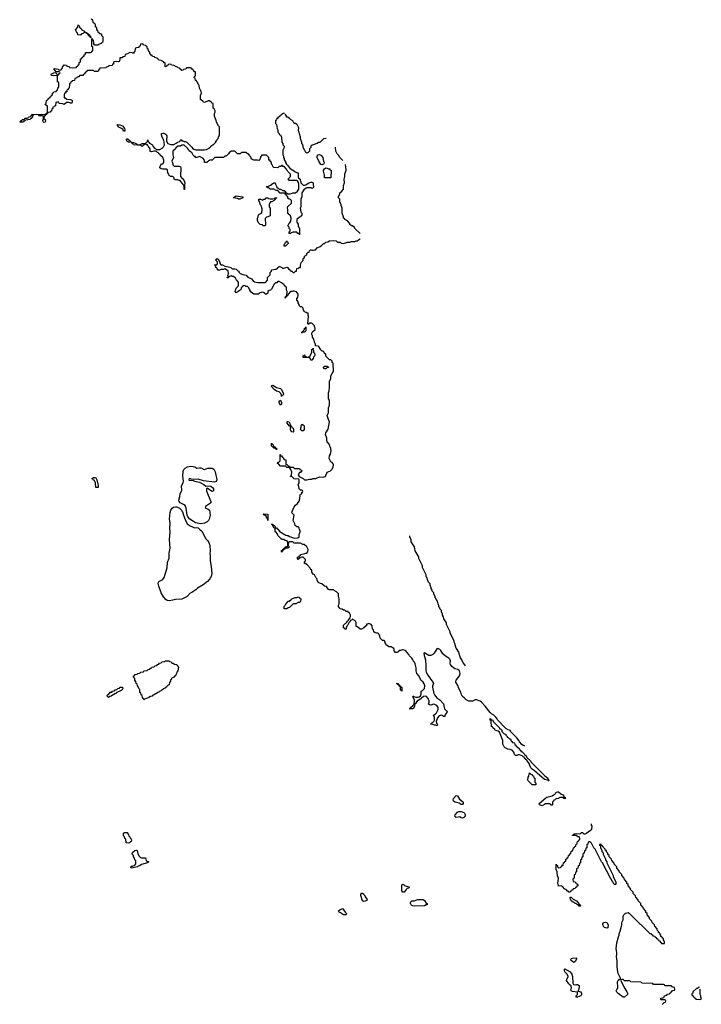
# Model space of a CAD drawing. Header units: inches. Extents: x 2808529 to 2951249, y 860290 to 1033701.
# Tile 3 of 153: x 2932968 to 2943746, y 880135 to 895710. Entities that reach past the tile are written whole.
import ezdxf

# ---------------------------------------------------------------- set-up
doc = ezdxf.new("R2010")
doc.units = ezdxf.units.IN
doc.header["$MEASUREMENT"] = 0
for name, color, linetype in [('C9838', 7, 'Continuous'), ('C9839', 7, 'Continuous'), ('C9848', 7, 'Continuous')]:
    doc.layers.add(name, color=color, linetype=linetype)

msp = doc.modelspace()

# ---------------------------------------------------------------- linework, layer by layer
at = {"layer": 'C9838', "color": 6}
for points in [[(2940000, 884977), (2939967, 885007), (2939953, 885030), (2939944, 885070), (2939911, 885130), (2939898, 885178), (2939863, 885230), (2939862, 885250), (2939870, 885263), (2939925, 885330), (2939933, 885370), (2939923, 885410), (2939897, 885430), (2939850, 885440), (2939800, 885480), (2939782, 885510), (2939777, 885530), (2939779, 885570), (2939772, 885592), (2939752, 885612), (2939703, 885643), (2939660, 885680), (2939629, 885730), (2939610, 885749), (2939590, 885760), (2939570, 885761), (2939563, 885757), (2939524, 885690), (2939500, 885670), (2939470, 885654), (2939450, 885651), (2939435, 885655), (2939383, 885683), (2939370, 885696), (2939358, 885690), (2939364, 885650), (2939384, 885584), (2939390, 885490), (2939390, 885410), (2939394, 885390), (2939422, 885342), (2939484, 885250), (2939505, 885225), (2939510, 885210), (2939497, 885170), (2939498, 885150), (2939518, 885050), (2939526, 885030), (2939564, 884984), (2939610, 884950), (2939669, 884890), (2939678, 884830), (2939685, 884810), (2939710, 884780), (2939727, 884770), (2939724, 884750), (2939691, 884710), (2939690, 884686), (2939671, 884689), (2939650, 884704), (2939630, 884709), (2939603, 884697), (2939575, 884665), (2939556, 884610), (2939561, 884581), (2939570, 884572), (2939576, 884550), (2939570, 884538), (2939549, 884549), (2939526, 884550), (2939490, 884568), (2939466, 884570), (2939486, 884574), (2939488, 884590), (2939504, 884596), (2939510, 884611), (2939523, 884617), (2939529, 884631), (2939529, 884670), (2939509, 884710), (2939538, 884722), (2939557, 884743), (2939584, 884796), (2939587, 884830), (2939562, 884862), (2939530, 884877), (2939510, 884881), (2939470, 884869), (2939446, 884870), (2939429, 884889), (2939440, 884900), (2939444, 884910), (2939443, 884930), (2939429, 884970), (2939403, 885003), (2939390, 885009), (2939355, 885005), (2939291, 884950), (2939274, 884946), (2939251, 884929), (2939234, 884906), (2939230, 884889), (2939213, 884887), (2939210, 884846), (2939191, 884810), (2939129, 884809), (2939147, 884813), (2939149, 884830), (2939182, 884858), (2939190, 884872), (2939206, 884874), (2939209, 884949), (2939190, 884986), (2939186, 885010), (2939194, 885010), (2939202, 885002), (2939230, 884991), (2939269, 884991), (2939284, 884996), (2939305, 885015), (2939318, 885042), (2939318, 885090), (2939339, 885101), (2939360, 885120), (2939367, 885133), (2939372, 885170), (2939364, 885204), (2939348, 885228), (2939310, 885262), (2939283, 885323), (2939250, 885370), (2939237, 885410), (2939236, 885456), (2939222, 885522), (2939209, 885549), (2939189, 885570), (2939185, 885585), (2939169, 885609), (2939130, 885649), (2939122, 885670), (2939069, 885729), (2939030, 885742), (2939020, 885740), (2938989, 885729), (2938971, 885729), (2938950, 885709), (2938930, 885702), (2938910, 885702), (2938890, 885728), (2938889, 885749), (2938882, 885762), (2938860, 885780), (2938848, 885788), (2938806, 885790), (2938788, 885808), (2938770, 885809), (2938759, 885839), (2938749, 885851), (2938749, 885869), (2938729, 885889), (2938706, 885890), (2938670, 885928), (2938665, 885965), (2938640, 886000), (2938630, 886008), (2938610, 886004), (2938590, 886009), (2938570, 886029), (2938560, 886060), (2938549, 886070), (2938542, 886122), (2938525, 886145), (2938490, 886158), (2938467, 886147), (2938453, 886147), (2938450, 886128), (2938412, 886090), (2938374, 886070), (2938350, 886069), (2938308, 886108), (2938289, 886110), (2938288, 886170), (2938276, 886196), (2938268, 886208), (2938246, 886210), (2938242, 886222), (2938230, 886226), (2938214, 886210), (2938194, 886206), (2938192, 886190), (2938171, 886169), (2938150, 886128), (2938141, 886119), (2938131, 886090), (2938130, 886070), (2938108, 886070), (2938106, 886086), (2938089, 886090), (2938088, 886130), (2938142, 886178), (2938150, 886194), (2938168, 886212), (2938170, 886232), (2938186, 886234), (2938186, 886246), (2938198, 886270), (2938198, 886290), (2938182, 886322), (2938150, 886348), (2938128, 886350), (2938109, 886369), (2938086, 886370), (2938068, 886388), (2938028, 886390), (2938027, 886407), (2938009, 886429), (2938009, 886450), (2938022, 886470), (2938022, 886550), (2938009, 886590), (2938008, 886630), (2937980, 886660), (2937943, 886683), (2937929, 886689), (2937866, 886690), (2937850, 886698), (2937838, 886710), (2937826, 886734), (2937826, 886746), (2937788, 886750), (2937748, 886788), (2937726, 886790), (2937690, 886809), (2937670, 886846), (2937668, 886868), (2937650, 886886), (2937629, 886929), (2937610, 886938), (2937589, 886970), (2937586, 887006), (2937570, 887008), (2937568, 887028), (2937520, 887080), (2937488, 887108), (2937469, 887110), (2937470, 887134), (2937486, 887150), (2937486, 887170), (2937460, 887200), (2937450, 887208), (2937430, 887208), (2937402, 887198), (2937370, 887169), (2937358, 887190), (2937370, 887212), (2937386, 887214), (2937388, 887230), (2937408, 887232), (2937410, 887251), (2937476, 887264), (2937492, 887272), (2937508, 887272), (2937526, 887290), (2937528, 887330), (2937509, 887369), (2937468, 887408), (2937446, 887410), (2937410, 887429), (2937310, 887429), (2937289, 887449), (2937232, 887448), (2937218, 887442), (2937212, 887410), (2937218, 887378), (2937230, 887374), (2937230, 887366), (2937218, 887362), (2937214, 887350), (2937172, 887348), (2937158, 887342), (2937154, 887330), (2937133, 887327), (2937130, 887306), (2937118, 887302), (2937110, 887288), (2937110, 887314), (2937122, 887318), (2937130, 887334), (2937142, 887338), (2937146, 887350), (2937166, 887354), (2937168, 887370), (2937188, 887372), (2937202, 887378), (2937208, 887392), (2937208, 887448), (2937188, 887468), (2937166, 887470), (2937147, 887487), (2937110, 887488), (2937102, 887502), (2937090, 887509), (2937050, 887549), (2937040, 887580), (2937022, 887602), (2937009, 887610), (2937007, 887667), (2936990, 887669), (2936967, 887713), (2936967, 887727), (2936949, 887730), (2936971, 887730), (2936973, 887713), (2936990, 887711), (2937010, 887692), (2937013, 887673), (2937030, 887671), (2937037, 887657), (2937051, 887650), (2937078, 887618), (2937111, 887591), (2937177, 887557), (2937191, 887551), (2937212, 887550), (2937234, 887534), (2937310, 887511), (2937367, 887513), (2937388, 887532), (2937389, 887569), (2937402, 887610), (2937402, 887630), (2937390, 887648), (2937389, 887669), (2937380, 887680), (2937369, 887689), (2937348, 887690), (2937324, 887710), (2937317, 887737), (2937290, 887790), (2937308, 887870), (2937273, 887910), (2937276, 887930), (2937310, 888002), (2937329, 888030), (2937362, 888058), (2937386, 888094), (2937398, 888130), (2937402, 888190), (2937410, 888202), (2937428, 888212), (2937430, 888234), (2937442, 888238), (2937446, 888250), (2937442, 888262), (2937428, 888268), (2937410, 888269), (2937389, 888290), (2937384, 888324), (2937369, 888350), (2937389, 888391), (2937389, 888429), (2937380, 888440), (2937370, 888448), (2937330, 888442), (2937310, 888449), (2937270, 888486), (2937250, 888486), (2937248, 888490), (2937262, 888498), (2937267, 888513), (2937269, 888550), (2937256, 888596), (2937242, 888622), (2937228, 888628), (2937190, 888629), (2937169, 888649), (2937090, 888649), (2937062, 888682), (2937046, 888690), (2937048, 888710), (2937068, 888712), (2937088, 888732), (2937087, 888833), (2937093, 888827), (2937093, 888813), (2937110, 888811), (2937116, 888796), (2937131, 888790), (2937135, 888775), (2937152, 888752), (2937174, 888750), (2937174, 888674), (2937190, 888672), (2937211, 888651), (2937234, 888650), (2937238, 888638), (2937252, 888632), (2937292, 888630), (2937311, 888611), (2937390, 888612), (2937397, 888597), (2937424, 888584), (2937431, 888570), (2937418, 888562), (2937410, 888549), (2937395, 888545), (2937372, 888510), (2937385, 888485), (2937452, 888450), (2937471, 888431), (2937510, 888431), (2937550, 888442), (2937590, 888442), (2937610, 888451), (2937650, 888451), (2937710, 888478), (2937770, 888472), (2937809, 888491), (2937809, 888509), (2937819, 888521), (2937829, 888550), (2937885, 888575), (2937906, 888594), (2937927, 888630), (2937930, 888670), (2937926, 888686), (2937907, 888707), (2937890, 888715), (2937876, 888736), (2937863, 888770), (2937869, 888810), (2937883, 888837), (2937895, 888890), (2937889, 888929), (2937870, 888966), (2937868, 888988), (2937829, 889030), (2937822, 889050), (2937824, 889090), (2937805, 889150), (2937810, 889174), (2937846, 889234), (2937868, 889348), (2937850, 889386), (2937829, 889450), (2937849, 889491), (2937849, 889571), (2937867, 889613), (2937866, 889690), (2937849, 889711), (2937849, 889809), (2937860, 889840), (2937868, 889890), (2937869, 889990), (2937874, 890000)], [(2939133, 887547), (2939132, 887530), (2939152, 887492), (2939155, 887450), (2939205, 887370), (2939218, 887310), (2939265, 887230), (2939272, 887212), (2939272, 887190), (2939325, 887085), (2939332, 887072), (2939332, 887050), (2939392, 886932), (2939392, 886910), (2939411, 886870), (2939411, 886850), (2939431, 886811), (2939451, 886791), (2939452, 886770), (2939471, 886730), (2939471, 886710), (2939487, 886687), (2939491, 886671), (2939511, 886651), (2939512, 886630), (2939531, 886590), (2939531, 886570), (2939547, 886547), (2939551, 886531), (2939571, 886511), (2939578, 886470), (2939591, 886450), (2939591, 886430), (2939607, 886407), (2939611, 886391), (2939631, 886371), (2939633, 886347), (2939651, 886310), (2939651, 886290), (2939666, 886266), (2939671, 886231), (2939711, 886170), (2939711, 886150), (2939771, 886030), (2939771, 886010), (2939831, 885890), (2939831, 885870), (2939846, 885846), (2939859, 885790), (2939870, 885762), (2939906, 885706), (2939935, 885615), (2939965, 885570), (2939978, 885530), (2940000, 885503)], [(2940000, 883100), (2939990, 883090), (2939970, 883081), (2939950, 883086), (2939930, 883099), (2939870, 883090), (2939850, 883110), (2939854, 883130), (2939890, 883174), (2939910, 883186), (2939950, 883187), (2939990, 883169), (2940000, 883158)]]:
    msp.add_lwpolyline(points, dxfattribs=at)
for points in [[(2937110, 889749), (2937106, 889750), (2937108, 889772), (2937099, 889799), (2937070, 889826), (2937030, 889836), (2936990, 889861), (2936950, 889910), (2936957, 889923), (2936970, 889930), (2937030, 889891), (2937090, 889875), (2937104, 889864), (2937126, 889830), (2937138, 889790), (2937132, 889770), (2937114, 889766)], [(2937090, 889615), (2937070, 889648), (2937070, 889674), (2937090, 889694), (2937110, 889654), (2937110, 889628)], [(2937290, 889184), (2937270, 889189), (2937255, 889210), (2937249, 889231), (2937248, 889268), (2937242, 889282), (2937230, 889286), (2937195, 889330), (2937198, 889350), (2937206, 889354), (2937230, 889350), (2937244, 889304), (2937254, 889286), (2937254, 889274), (2937270, 889272), (2937278, 889258), (2937291, 889251), (2937296, 889230), (2937296, 889190)], [(2937450, 889208), (2937430, 889209), (2937409, 889230), (2937418, 889262), (2937418, 889290), (2937430, 889311), (2937457, 889297), (2937464, 889284), (2937465, 889230)], [(2937030, 888906), (2937022, 888922), (2937009, 888929), (2936989, 888930), (2936987, 888947), (2936970, 888949), (2936950, 888968), (2936948, 889010), (2936953, 889007), (2936953, 888993), (2936970, 888991), (2936982, 888970), (2936982, 888962), (2936992, 888952), (2937010, 888951), (2937013, 888933), (2937030, 888931)], [(2935770, 888615), (2935810, 888623), (2935830, 888622), (2935860, 888610), (2935870, 888602), (2935890, 888596), (2935944, 888616), (2936010, 888616), (2936039, 888599), (2936057, 888557), (2936083, 888430), (2936074, 888406), (2936050, 888393), (2935877, 888417), (2935790, 888444), (2935710, 888435), (2935681, 888441), (2935670, 888449), (2935650, 888451), (2935644, 888430), (2935650, 888425), (2935710, 888421), (2935734, 888410), (2935813, 888393), (2935879, 888359), (2935911, 888331), (2935964, 888336), (2935990, 888332), (2936019, 888310), (2936031, 888290), (2936030, 888259), (2936010, 888249), (2935983, 888263), (2935950, 888289), (2935930, 888298), (2935922, 888290), (2935924, 888250), (2935988, 888090), (2935988, 888070), (2935970, 888050), (2935904, 888010), (2935899, 887990), (2935950, 887968), (2935968, 887950), (2935975, 887915), (2935978, 887870), (2935963, 887810), (2935953, 887790), (2935934, 887766), (2935890, 887744), (2935830, 887733), (2935750, 887753), (2935714, 887770), (2935659, 887810), (2935626, 887846), (2935617, 887870), (2935602, 887982), (2935592, 888012), (2935583, 888023), (2935560, 888040), (2935504, 888070), (2935488, 888090), (2935486, 888110), (2935502, 888170), (2935506, 888210), (2935530, 888270), (2935526, 888330), (2935553, 888390), (2935556, 888410), (2935549, 888491), (2935554, 888570), (2935566, 888594), (2935584, 888616), (2935624, 888636), (2935670, 888645), (2935710, 888644), (2935736, 888636)], [(2934210, 888310), (2934170, 888310), (2934166, 888386), (2934160, 888400), (2934150, 888409), (2934145, 888425), (2934129, 888430), (2934123, 888443), (2934110, 888450), (2934122, 888458), (2934129, 888470), (2934154, 888470), (2934170, 888462), (2934180, 888440), (2934190, 888431), (2934204, 888364), (2934210, 888354)], [(2935730, 887674), (2935770, 887676), (2935790, 887671), (2935813, 887653), (2935853, 887613), (2935904, 887504), (2935945, 887465), (2935960, 887440), (2935975, 887390), (2935980, 887310), (2935973, 887267), (2935979, 887230), (2935980, 887150), (2935998, 887058), (2936008, 886950), (2935996, 886904), (2935974, 886866), (2935936, 886824), (2935870, 886770), (2935782, 886718), (2935751, 886689), (2935690, 886650), (2935662, 886638), (2935614, 886586), (2935576, 886564), (2935530, 886546), (2935430, 886538), (2935390, 886528), (2935330, 886515), (2935301, 886521), (2935277, 886537), (2935243, 886583), (2935206, 886646), (2935167, 886747), (2935158, 886790), (2935162, 886810), (2935170, 886821), (2935230, 886856), (2935254, 886886), (2935300, 887040), (2935307, 887130), (2935331, 887190), (2935333, 887270), (2935346, 887350), (2935336, 887490), (2935348, 887610), (2935343, 887663), (2935345, 887750), (2935338, 887810), (2935346, 887914), (2935357, 887950), (2935379, 887981), (2935402, 887998), (2935430, 888006), (2935450, 888005), (2935489, 887990), (2935530, 887946), (2935548, 887910), (2935557, 887870), (2935582, 887802), (2935617, 887737), (2935662, 887702), (2935702, 887690)], [(2936890, 887788), (2936886, 887826), (2936870, 887828), (2936869, 887849), (2936849, 887869), (2936829, 887870), (2936822, 887890), (2936830, 887896), (2936891, 887890)], [(2937190, 886389), (2937150, 886389), (2937150, 886430), (2937162, 886438), (2937178, 886470), (2937186, 886474), (2937190, 886491), (2937202, 886498), (2937209, 886510), (2937229, 886511), (2937262, 886538), (2937270, 886551), (2937288, 886552), (2937326, 886570), (2937349, 886571), (2937370, 886582), (2937390, 886571), (2937398, 886558), (2937412, 886550), (2937410, 886506), (2937394, 886490), (2937371, 886489), (2937334, 886470), (2937292, 886468), (2937232, 886410), (2937211, 886409)], [(2934930, 884950), (2934927, 884967), (2934910, 884988), (2934902, 885022), (2934890, 885029), (2934884, 885064), (2934870, 885069), (2934867, 885107), (2934862, 885122), (2934850, 885129), (2934843, 885163), (2934830, 885169), (2934824, 885204), (2934810, 885209), (2934805, 885245), (2934790, 885249), (2934786, 885286), (2934770, 885308), (2934770, 885330), (2934786, 885334), (2934790, 885350), (2934825, 885355), (2934838, 885370), (2934867, 885373), (2934879, 885381), (2934884, 885390), (2934925, 885395), (2934929, 885410), (2934985, 885415), (2934998, 885430), (2935024, 885436), (2935029, 885450), (2935047, 885453), (2935059, 885461), (2935064, 885470), (2935087, 885473), (2935100, 885480), (2935109, 885490), (2935127, 885493), (2935149, 885510), (2935166, 885514), (2935178, 885530), (2935206, 885534), (2935222, 885550), (2935262, 885558), (2935269, 885570), (2935330, 885570), (2935338, 885558), (2935362, 885550), (2935373, 885533), (2935394, 885530), (2935416, 885516), (2935451, 885510), (2935456, 885496), (2935470, 885491), (2935473, 885473), (2935478, 885470), (2935470, 885408), (2935451, 885389), (2935450, 885366), (2935435, 885345), (2935431, 885330), (2935415, 885325), (2935410, 885310), (2935381, 885299), (2935370, 885290), (2935362, 885270), (2935354, 885266), (2935350, 885246), (2935337, 885223), (2935330, 885189), (2935315, 885185), (2935311, 885170), (2935296, 885164), (2935290, 885149), (2935275, 885145), (2935270, 885138), (2935237, 885123), (2935231, 885110), (2935213, 885107), (2935192, 885090), (2935175, 885085), (2935170, 885070), (2935153, 885067), (2935132, 885050), (2935113, 885047), (2935092, 885030), (2935074, 885026), (2935062, 885010), (2935034, 885006), (2935012, 884990), (2934981, 884979), (2934972, 884970), (2934940, 884960)], [(2939010, 885089), (2939002, 885102), (2938990, 885106), (2938987, 885147), (2938982, 885162), (2938970, 885166), (2938966, 885186), (2938946, 885190), (2938942, 885202), (2938926, 885210), (2938950, 885211), (2938953, 885193), (2938970, 885191), (2938973, 885173), (2938991, 885170), (2938992, 885152), (2939010, 885150)], [(2934370, 884990), (2934350, 885008), (2934350, 885014), (2934358, 885030), (2934378, 885042), (2934398, 885070), (2934426, 885074), (2934438, 885090), (2934465, 885095), (2934478, 885110), (2934506, 885114), (2934522, 885130), (2934544, 885136), (2934549, 885150), (2934573, 885153), (2934591, 885150), (2934598, 885130), (2934590, 885109), (2934574, 885106), (2934570, 885098), (2934496, 885064), (2934491, 885050), (2934473, 885047), (2934452, 885030), (2934435, 885025), (2934414, 885010), (2934394, 885006)], [(2939970, 883294), (2939950, 883295), (2939916, 883316), (2939852, 883332), (2939830, 883350), (2939823, 883370), (2939830, 883390), (2939870, 883436), (2939890, 883431), (2939920, 883380), (2939970, 883345), (2939983, 883330), (2939983, 883310)], [(2934690, 882684), (2934650, 882690), (2934645, 882745), (2934630, 882758), (2934625, 882785), (2934610, 882798), (2934607, 882830), (2934610, 882842), (2934626, 882850), (2934671, 882850), (2934674, 882834), (2934682, 882830), (2934690, 882814), (2934694, 882794), (2934702, 882790), (2934718, 882758), (2934730, 882751), (2934738, 882730), (2934730, 882709), (2934717, 882703), (2934710, 882689)], [(2934730, 882290), (2934723, 882303), (2934730, 882321), (2934750, 882321), (2934786, 882334), (2934803, 882357), (2934802, 882402), (2934790, 882418), (2934785, 882445), (2934770, 882469), (2934766, 882486), (2934748, 882512), (2934750, 882535), (2934790, 882570), (2934810, 882575), (2934825, 882570), (2934835, 882515), (2934856, 882476), (2934870, 882470), (2934877, 882457), (2934892, 882452), (2934959, 882450), (2934970, 882410), (2934979, 882399), (2935011, 882390), (2934991, 882370), (2934892, 882348), (2934871, 882330), (2934839, 882321), (2934831, 882310)], [(2939050, 881910), (2939029, 881910), (2939010, 881930), (2939010, 882014), (2939018, 882030), (2939030, 882036), (2939054, 882014), (2939131, 881990), (2939114, 881970), (2939094, 881966), (2939083, 881957), (2939073, 881947), (2939070, 881930), (2939057, 881923)], [(2938410, 881759), (2938390, 881770), (2938363, 881857), (2938361, 881870), (2938370, 881893), (2938390, 881893), (2938410, 881876), (2938418, 881858), (2938430, 881850), (2938433, 881833), (2938453, 881810), (2938461, 881790), (2938450, 881775), (2938430, 881766)], [(2939210, 881687), (2939186, 881690), (2939170, 881695), (2939159, 881710), (2939150, 881728), (2939150, 881750), (2939170, 881770), (2939207, 881773), (2939266, 881790), (2939310, 881795), (2939350, 881791), (2939370, 881778), (2939396, 881736), (2939411, 881730), (2939411, 881710), (2939394, 881706), (2939370, 881690)], [(2938130, 881550), (2938089, 881550), (2938043, 881583), (2938022, 881590), (2938010, 881611), (2938029, 881630), (2938071, 881650), (2938090, 881631), (2938113, 881593), (2938130, 881578), (2938135, 881565)]]:
    msp.add_lwpolyline(points, close=True, dxfattribs=at)
at = {"layer": 'C9839', "color": 6}
for points in [[(2937156, 894224), (2937130, 894226), (2937114, 894210), (2937098, 894202), (2937091, 894190), (2937077, 894183), (2937070, 894169), (2937052, 894168), (2937051, 894150), (2937033, 894147), (2937031, 894130), (2937012, 894110), (2937012, 894070), (2937031, 894050), (2937038, 893990), (2937051, 893969), (2937051, 893931), (2937070, 893912), (2937072, 893892), (2937091, 893890), (2937110, 893854), (2937111, 893771), (2937130, 893752), (2937131, 893731), (2937151, 893710), (2937150, 893686), (2937131, 893649), (2937131, 893590), (2937131, 893571), (2937142, 893550), (2937142, 893530), (2937150, 893514), (2937151, 893491), (2937158, 893478), (2937170, 893471), (2937171, 893451), (2937185, 893425), (2937202, 893410), (2937211, 893391), (2937240, 893360), (2937276, 893336), (2937294, 893330), (2937324, 893304), (2937351, 893291), (2937371, 893290), (2937372, 893212), (2937402, 893190), (2937402, 893170), (2937411, 893149), (2937411, 893131), (2937452, 893092), (2937470, 893091), (2937490, 893099), (2937530, 893123), (2937570, 893139), (2937590, 893142), (2937611, 893130), (2937611, 893091), (2937618, 893070), (2937610, 893048), (2937590, 893038), (2937569, 893049), (2937510, 893049), (2937497, 893043), (2937460, 893020), (2937431, 892970), (2937431, 892910), (2937411, 892869), (2937411, 892750), (2937402, 892730), (2937411, 892671), (2937418, 892658), (2937431, 892650), (2937431, 892611), (2937413, 892607), (2937411, 892590), (2937390, 892588), (2937351, 892549), (2937351, 892510), (2937370, 892474), (2937371, 892451), (2937381, 892421), (2937391, 892410), (2937390, 892306), (2937386, 892326), (2937366, 892330), (2937348, 892348), (2937292, 892348), (2937262, 892338), (2937254, 892330), (2937230, 892326), (2937228, 892330), (2937230, 892354), (2937242, 892358), (2937246, 892370), (2937246, 892390), (2937230, 892406), (2937229, 892429), (2937209, 892450), (2937229, 892490), (2937242, 892498), (2937256, 892524), (2937262, 892570), (2937249, 892609), (2937210, 892646), (2937209, 892709), (2937202, 892730), (2937210, 892754), (2937268, 892810), (2937266, 892850), (2937248, 892868), (2937228, 892870), (2937210, 892888), (2937208, 892908), (2937190, 892926), (2937182, 892942), (2937168, 892950), (2937166, 892966), (2937088, 892968), (2937049, 893009), (2937026, 893010), (2936989, 893029), (2936930, 893029), (2936909, 893049), (2936888, 893050), (2936886, 893066), (2936866, 893070), (2936890, 893072), (2936933, 893093), (2936947, 893093), (2936950, 893111), (2936968, 893112), (2936986, 893130), (2937010, 893131), (2937012, 893110), (2937033, 893067), (2937033, 893053), (2937050, 893051), (2937058, 893038), (2937070, 893031), (2937094, 893030), (2937131, 893011), (2937152, 893010), (2937170, 892992), (2937172, 892972), (2937188, 892972), (2937210, 892958), (2937243, 892957), (2937276, 892964), (2937286, 892970), (2937329, 892971), (2937362, 892998), (2937382, 893030), (2937382, 893110), (2937376, 893136), (2937362, 893162), (2937349, 893169), (2937230, 893169), (2937207, 893187), (2937223, 893197), (2937230, 893211), (2937242, 893218), (2937249, 893230), (2937249, 893269), (2937210, 893308), (2937202, 893322), (2937190, 893329), (2937188, 893348), (2937148, 893388), (2937126, 893390), (2937122, 893402), (2937110, 893406), (2937094, 893390), (2937072, 893388), (2937050, 893369), (2936988, 893370), (2936969, 893390), (2936968, 893408), (2936950, 893426), (2936949, 893449), (2936930, 893468), (2936928, 893488), (2936909, 893490), (2936906, 893530), (2936870, 893566), (2936794, 893566), (2936792, 893550), (2936778, 893542), (2936778, 893530), (2936762, 893490), (2936750, 893484), (2936730, 893489), (2936670, 893489), (2936630, 893509), (2936628, 893528), (2936610, 893546), (2936606, 893566), (2936590, 893568), (2936586, 893586), (2936566, 893590), (2936562, 893602), (2936548, 893608), (2936473, 893607), (2936454, 893590), (2936412, 893588), (2936368, 893628), (2936311, 893629), (2936278, 893602), (2936270, 893588), (2936232, 893550), (2936211, 893549), (2936190, 893528), (2936051, 893529), (2936014, 893490), (2935972, 893488), (2935954, 893470), (2935938, 893462), (2935930, 893449), (2935890, 893449), (2935889, 893489), (2935862, 893522), (2935810, 893548), (2935770, 893528), (2935750, 893526), (2935746, 893546), (2935730, 893548), (2935710, 893568), (2935689, 893609), (2935670, 893618), (2935650, 893638), (2935639, 893659), (2935620, 893680), (2935570, 893728), (2935530, 893728), (2935510, 893709), (2935470, 893709), (2935438, 893682), (2935430, 893668), (2935392, 893628), (2935391, 893571), (2935398, 893530), (2935372, 893470), (2935390, 893434), (2935392, 893412), (2935412, 893392), (2935490, 893391), (2935510, 893382), (2935515, 893370), (2935511, 893231), (2935538, 893198), (2935550, 893191), (2935570, 893162), (2935581, 893130), (2935572, 893090), (2935574, 893026), (2935570, 893026), (2935567, 893087), (2935530, 893129), (2935508, 893168), (2935492, 893168), (2935470, 893178), (2935430, 893178), (2935410, 893188), (2935408, 893208), (2935388, 893228), (2935346, 893230), (2935342, 893242), (2935330, 893246), (2935328, 893268), (2935308, 893290), (2935307, 893327), (2935302, 893342), (2935288, 893348), (2935230, 893346), (2935206, 893350), (2935185, 893365), (2935182, 893370), (2935190, 893392), (2935209, 893430), (2935230, 893432), (2935248, 893450), (2935249, 893490), (2935229, 893529), (2935190, 893568), (2935182, 893582), (2935170, 893589), (2935163, 893603), (2935148, 893610), (2935128, 893628), (2935090, 893629), (2935050, 893618), (2935030, 893626), (2935029, 893669), (2935022, 893682), (2935010, 893689), (2935005, 893705), (2934998, 893710), (2934989, 893729), (2934966, 893730), (2934962, 893742), (2934950, 893746), (2934938, 893742), (2934934, 893730), (2934918, 893722), (2934910, 893709), (2934890, 893709), (2934882, 893722), (2934869, 893729), (2934790, 893725), (2934770, 893730), (2934762, 893742), (2934749, 893750), (2934748, 893768), (2934690, 893774), (2934670, 893781), (2934663, 893790), (2934655, 893810), (2934658, 893822), (2934670, 893831), (2934679, 893819), (2934722, 893790), (2934722, 893782), (2934731, 893771), (2934770, 893770), (2934795, 893755), (2934814, 893750), (2934818, 893738), (2934833, 893733), (2934870, 893732), (2934906, 893750), (2934948, 893752), (2934962, 893758), (2934966, 893770), (2934982, 893778), (2934989, 893790), (2934992, 893812), (2934994, 893790), (2935010, 893774), (2935018, 893758), (2935070, 893731), (2935071, 893711), (2935100, 893680), (2935138, 893658), (2935182, 893658), (2935222, 893678), (2935229, 893690), (2935242, 893698), (2935258, 893730), (2935255, 893775), (2935245, 893805), (2935219, 893850), (2935209, 893891), (2935209, 893911), (2935230, 893918), (2935243, 893917), (2935270, 893906), (2935291, 893890), (2935297, 893877), (2935291, 893791), (2935311, 893751), (2935324, 893744), (2935355, 893735), (2935404, 893736), (2935444, 893756), (2935458, 893770), (2935506, 893790), (2935510, 893812), (2935528, 893812), (2935533, 893807), (2935533, 893793), (2935547, 893793), (2935570, 893782), (2935590, 893782), (2935610, 893772), (2935690, 893692), (2935698, 893678), (2935721, 893661), (2935751, 893651), (2935890, 893651), (2935922, 893658), (2935962, 893678), (2935969, 893690), (2935983, 893697), (2935990, 893711), (2936007, 893713), (2936009, 893730), (2936028, 893732), (2936049, 893751), (2936068, 893772), (2936070, 893792), (2936086, 893794), (2936090, 893814), (2936108, 893832), (2936110, 893854), (2936129, 893891), (2936129, 894009), (2936122, 894022), (2936109, 894030), (2936078, 894090), (2936076, 894116), (2936050, 894186), (2936049, 894229), (2936058, 894250), (2936058, 894270), (2936042, 894302), (2936029, 894310), (2936027, 894387), (2936010, 894389), (2936002, 894402), (2935967, 894427), (2935950, 894428), (2935890, 894402), (2935869, 894410), (2935862, 894422), (2935829, 894450), (2935829, 894510), (2935842, 894550), (2935836, 894576), (2935810, 894626), (2935808, 894668), (2935802, 894682), (2935788, 894690), (2935782, 894722), (2935770, 894726), (2935766, 894746), (2935748, 894750), (2935742, 894782), (2935729, 894790), (2935730, 894814), (2935742, 894818), (2935747, 894833), (2935746, 894886), (2935730, 894888), (2935722, 894902), (2935709, 894910), (2935707, 894927), (2935686, 894930), (2935682, 894942), (2935667, 894947), (2935612, 894948), (2935598, 894942), (2935594, 894930), (2935558, 894922), (2935554, 894910), (2935530, 894909), (2935522, 894922), (2935506, 894930), (2935502, 894942), (2935470, 894948), (2935462, 894962), (2935430, 894968), (2935422, 894982), (2935407, 894987), (2935366, 894990), (2935362, 895002), (2935350, 895006), (2935318, 895002), (2935314, 894990), (2935294, 894986), (2935290, 894968), (2935270, 894966), (2935267, 895027), (2935248, 895030), (2935246, 895046), (2935226, 895050), (2935222, 895062), (2935207, 895067), (2935166, 895070), (2935162, 895082), (2935146, 895090), (2935142, 895102), (2935106, 895110), (2935102, 895122), (2935066, 895130), (2935062, 895142), (2935050, 895146), (2935042, 895162), (2935030, 895166), (2935022, 895202), (2935010, 895206), (2935002, 895242), (2934990, 895246), (2934982, 895282), (2934966, 895290), (2934962, 895302), (2934926, 895310), (2934922, 895322), (2934910, 895326), (2934878, 895322), (2934872, 895290), (2934854, 895286), (2934852, 895270), (2934813, 895267), (2934798, 895262), (2934792, 895248), (2934790, 895206), (2934778, 895202), (2934770, 895168), (2934762, 895182), (2934748, 895188), (2934710, 895189), (2934674, 895170), (2934638, 895162), (2934630, 895126), (2934598, 895122), (2934590, 895109), (2934554, 895106), (2934551, 895071), (2934542, 895050), (2934530, 895042), (2934490, 895048), (2934458, 895042), (2934452, 895028), (2934450, 895008), (2934434, 895006), (2934430, 894988), (2934378, 894982), (2934374, 894970), (2934338, 894962), (2934330, 894949), (2934234, 894946), (2934230, 894926), (2934218, 894922), (2934212, 894908), (2934210, 894889), (2934150, 894889), (2934142, 894902), (2934130, 894906), (2934034, 894906), (2934032, 894890), (2934012, 894888), (2934011, 894870), (2933993, 894867), (2933991, 894850), (2933974, 894846), (2933972, 894830), (2933914, 894826), (2933910, 894809), (2933892, 894808), (2933878, 894802), (2933874, 894790), (2933838, 894782), (2933832, 894750), (2933798, 894742), (2933794, 894730), (2933774, 894726), (2933770, 894706), (2933758, 894702), (2933753, 894687), (2933752, 894630), (2933738, 894622), (2933730, 894606), (2933718, 894602), (2933712, 894588), (2933711, 894570), (2933693, 894567), (2933691, 894550), (2933674, 894546), (2933671, 894529), (2933673, 894473), (2933687, 894473), (2933715, 894455), (2933770, 894446), (2933790, 894435), (2933796, 894430), (2933798, 894410), (2933792, 894390), (2933771, 894389), (2933750, 894399), (2933710, 894402), (2933670, 894369), (2933650, 894378), (2933590, 894386), (2933586, 894406), (2933553, 894407), (2933538, 894402), (2933532, 894348), (2933518, 894342), (2933514, 894330), (2933494, 894326), (2933490, 894306), (2933478, 894302), (2933470, 894266), (2933458, 894262), (2933450, 894248), (2933418, 894242), (2933414, 894230), (2933398, 894222), (2933394, 894210), (2933374, 894206), (2933370, 894188), (2933354, 894186), (2933352, 894150), (2933370, 894132), (2933376, 894110), (2933370, 894088), (2933350, 894082), (2933342, 894090), (2933335, 894110), (2933346, 894150), (2933342, 894182), (2933327, 894187), (2933270, 894189), (2933266, 894206), (2933230, 894209), (2933192, 894208), (2933178, 894202), (2933170, 894166), (2933158, 894162), (2933154, 894150), (2933138, 894142), (2933134, 894130), (2933058, 894122), (2933054, 894110), (2933034, 894106), (2933030, 894089), (2932968, 894090), (2932982, 894098), (2932990, 894114), (2933002, 894118), (2933006, 894130), (2933046, 894134), (2933050, 894151), (2933087, 894153), (2933102, 894158), (2933106, 894170), (2933142, 894178), (2933146, 894190), (2933162, 894198), (2933170, 894214), (2933367, 894213), (2933382, 894218), (2933386, 894230), (2933406, 894234), (2933409, 894270), (2933406, 894346), (2933390, 894348), (2933386, 894366), (2933368, 894370), (2933382, 894378), (2933388, 894392), (2933390, 894434), (2933402, 894438), (2933406, 894450), (2933422, 894458), (2933426, 894470), (2933446, 894474), (2933450, 894492), (2933466, 894494), (2933470, 894514), (2933482, 894518), (2933488, 894532), (2933489, 894550), (2933502, 894558), (2933509, 894570), (2933546, 894574), (2933548, 894590), (2933567, 894593), (2933570, 894634), (2933582, 894638), (2933587, 894653), (2933587, 894707), (2933582, 894722), (2933568, 894730), (2933568, 894808), (2933562, 894822), (2933548, 894828), (2933510, 894824), (2933470, 894829), (2933466, 894850), (2933506, 894870), (2933534, 894874), (2933553, 894853), (2933558, 894838), (2933570, 894834), (2933582, 894838), (2933587, 894853), (2933602, 894858), (2933606, 894870), (2933602, 894882), (2933590, 894886), (2933546, 894886), (2933509, 894931), (2933524, 894936), (2933550, 894935), (2933574, 894930), (2933590, 894914), (2933622, 894918), (2933630, 894934), (2933642, 894938), (2933650, 894974), (2933662, 894978), (2933670, 894994), (2933710, 894991), (2933714, 894974), (2933752, 894970), (2933754, 894954), (2933810, 894951), (2933866, 894954), (2933868, 894970), (2933886, 894974), (2933890, 894994), (2933902, 894998), (2933908, 895012), (2933910, 895034), (2933922, 895038), (2933928, 895052), (2933930, 895091), (2933947, 895093), (2933949, 895110), (2933967, 895113), (2933970, 895132), (2933986, 895134), (2933990, 895154), (2934002, 895158), (2934008, 895172), (2934009, 895190), (2934090, 895194), (2934102, 895198), (2934110, 895214), (2934122, 895218), (2934126, 895230), (2934126, 895270), (2934122, 895282), (2934110, 895286), (2934107, 895293), (2934106, 895414), (2934113, 895407), (2934113, 895393), (2934131, 895390), (2934133, 895333), (2934138, 895318), (2934153, 895313), (2934208, 895312), (2934222, 895318), (2934226, 895330), (2934248, 895332), (2934262, 895338), (2934266, 895350), (2934282, 895358), (2934288, 895372), (2934287, 895427), (2934282, 895442), (2934270, 895446), (2934262, 895482), (2934248, 895488), (2934230, 895489), (2934226, 895506), (2934208, 895510), (2934202, 895542), (2934190, 895546), (2934186, 895586), (2934169, 895590), (2934168, 895628), (2934162, 895642), (2934146, 895650), (2934142, 895662), (2934130, 895666), (2934126, 895706), (2934110, 895708), (2934102, 895722)], [(2937814, 893830), (2937772, 893828), (2937714, 893770), (2937693, 893767), (2937674, 893750), (2937651, 893749), (2937614, 893730), (2937592, 893728), (2937572, 893708), (2937570, 893686), (2937553, 893667), (2937550, 893628), (2937530, 893608), (2937510, 893598), (2937490, 893608), (2937479, 893639), (2937450, 893686), (2937449, 893709), (2937439, 893739), (2937429, 893750), (2937429, 893769), (2937416, 893816), (2937410, 893826), (2937409, 893850), (2937390, 893906), (2937389, 893929), (2937378, 893950), (2937380, 894000), (2937363, 894043), (2937348, 894050), (2937329, 894069), (2937310, 894070), (2937289, 894109), (2937250, 894129), (2937242, 894142), (2937210, 894168), (2937189, 894170), (2937188, 894188), (2937164, 894216)], [(2938076, 893484), (2938030, 893528), (2938009, 893569), (2937990, 893588), (2937978, 893610), (2937969, 893630), (2937964, 893696)], [(2938350, 892329), (2938270, 892408), (2938262, 892422), (2938229, 892449), (2938209, 892450), (2938202, 892462), (2938189, 892470), (2938188, 892488), (2938149, 892529), (2938110, 892549), (2938103, 892563), (2938089, 892570), (2938089, 892590), (2938069, 892650), (2938069, 892730), (2938059, 892759), (2938050, 892768), (2938049, 892789), (2938030, 892826), (2938028, 892870), (2938009, 892890), (2938010, 892914), (2938029, 892951), (2938030, 892972), (2938062, 892998), (2938089, 893031), (2938089, 893090), (2938102, 893130), (2938098, 893190), (2938109, 893231), (2938110, 893274), (2938122, 893298), (2938129, 893330), (2938127, 893387), (2938118, 893410), (2938121, 893419)], [(2937874, 890000), (2937888, 890032), (2937890, 890074), (2937928, 890150), (2937926, 890270), (2937922, 890282), (2937910, 890286), (2937908, 890308), (2937888, 890328), (2937868, 890330), (2937810, 890388), (2937809, 890409), (2937802, 890422), (2937790, 890429), (2937785, 890445), (2937775, 890455), (2937765, 890465), (2937750, 890469), (2937729, 890490), (2937700, 890540), (2937688, 890548), (2937646, 890550), (2937648, 890570), (2937642, 890590), (2937629, 890609), (2937619, 890659), (2937598, 890690), (2937598, 890710), (2937590, 890730), (2937590, 890750), (2937597, 890770), (2937638, 890810), (2937638, 890830), (2937628, 890852), (2937628, 890868), (2937589, 890909), (2937550, 890909), (2937538, 890902), (2937529, 890889), (2937526, 890906), (2937535, 891015), (2937529, 891031), (2937528, 891068), (2937512, 891068), (2937499, 891079), (2937470, 891089), (2937450, 891126), (2937448, 891148), (2937429, 891169), (2937410, 891169), (2937389, 891190), (2937386, 891206), (2937370, 891230), (2937369, 891249), (2937362, 891262), (2937349, 891270), (2937349, 891310), (2937367, 891313), (2937369, 891369), (2937362, 891382), (2937350, 891389), (2937343, 891403), (2937310, 891418), (2937290, 891418), (2937274, 891410), (2937251, 891409), (2937211, 891369), (2937210, 891349), (2937193, 891347), (2937191, 891330), (2937173, 891327), (2937173, 891313), (2937167, 891307), (2937170, 891331), (2937187, 891333), (2937190, 891374), (2937198, 891382), (2937198, 891410), (2937189, 891431), (2937189, 891469), (2937182, 891482), (2937170, 891489), (2937163, 891503), (2937150, 891509), (2937143, 891523), (2937128, 891530), (2937109, 891549), (2937070, 891568), (2937050, 891568), (2937032, 891550), (2937012, 891548), (2936991, 891529), (2936950, 891448), (2936932, 891430), (2936912, 891428), (2936891, 891409), (2936890, 891386), (2936870, 891369), (2936850, 891369), (2936842, 891382), (2936810, 891398), (2936784, 891396), (2936757, 891383), (2936748, 891368), (2936710, 891366), (2936668, 891370), (2936630, 891402), (2936609, 891430), (2936605, 891445), (2936598, 891450), (2936589, 891469), (2936568, 891488), (2936546, 891490), (2936530, 891506), (2936498, 891502), (2936494, 891490), (2936472, 891468), (2936470, 891448), (2936452, 891430), (2936389, 891389), (2936375, 891410), (2936379, 891430), (2936390, 891462), (2936425, 891495), (2936429, 891511), (2936429, 891549), (2936423, 891563), (2936410, 891569), (2936405, 891585), (2936398, 891590), (2936382, 891622), (2936349, 891649), (2936326, 891650), (2936310, 891658), (2936288, 891648), (2936272, 891648), (2936270, 891629), (2936250, 891626), (2936250, 891634), (2936262, 891638), (2936266, 891650), (2936258, 891670), (2936268, 891690), (2936266, 891730), (2936236, 891756), (2936210, 891768), (2936190, 891758), (2936150, 891758), (2936130, 891749), (2936108, 891750), (2936090, 891768), (2936083, 891783), (2936069, 891790), (2936066, 891826), (2936046, 891830), (2936087, 891833), (2936098, 891850), (2936098, 891870), (2936090, 891886), (2936066, 891910), (2936076, 891924), (2936089, 891931), (2936110, 891916), (2936131, 891869), (2936131, 891851), (2936151, 891831), (2936174, 891830), (2936211, 891811), (2936290, 891798), (2936311, 891790), (2936318, 891778), (2936330, 891771), (2936370, 891771), (2936390, 891762), (2936415, 891735), (2936431, 891730), (2936435, 891715), (2936456, 891696), (2936498, 891678), (2936551, 891670), (2936578, 891638), (2936631, 891610), (2936658, 891578), (2936681, 891561), (2936731, 891551), (2936849, 891551), (2936862, 891558), (2936889, 891591), (2936889, 891630), (2936928, 891672), (2936929, 891710), (2936948, 891730), (2936950, 891751), (2937016, 891764), (2937033, 891773), (2937047, 891773), (2937049, 891790), (2937063, 891797), (2937070, 891811), (2937114, 891790), (2937130, 891774), (2937190, 891796), (2937202, 891790), (2937225, 891765), (2937251, 891750), (2937253, 891733), (2937270, 891731), (2937290, 891712), (2937310, 891712), (2937330, 891732), (2937346, 891734), (2937350, 891772), (2937378, 891782), (2937386, 891790), (2937408, 891792), (2937409, 891829), (2937419, 891870), (2937443, 891897), (2937449, 891910), (2937450, 891934), (2937469, 891951), (2937469, 891970), (2937508, 891992), (2937510, 892012), (2937530, 892032), (2937546, 892034), (2937550, 892054), (2937566, 892070), (2937570, 892072), (2937590, 892062), (2937610, 892062), (2937632, 892072), (2937648, 892072), (2937670, 892102), (2937719, 892121), (2937742, 892138), (2937749, 892150), (2937763, 892157), (2937769, 892170), (2937789, 892171), (2937808, 892190), (2937842, 892198), (2937866, 892210), (2937930, 892218), (2937972, 892210), (2937991, 892191), (2938034, 892190), (2938053, 892173), (2938090, 892171), (2938136, 892184), (2938146, 892190), (2938189, 892191), (2938210, 892202), (2938270, 892202), (2938291, 892211), (2938309, 892211), (2938326, 892230), (2938350, 892242)]]:
    msp.add_lwpolyline(points, dxfattribs=at)
for points in [[(2934090, 895426), (2934082, 895442), (2934066, 895450), (2934062, 895462), (2934050, 895466), (2934046, 895486), (2934026, 895490), (2934022, 895502), (2934010, 895506), (2933990, 895506), (2933974, 895490), (2933952, 895488), (2933938, 895482), (2933930, 895466), (2933888, 895470), (2933882, 895502), (2933870, 895506), (2933849, 895550), (2933887, 895593), (2933890, 895631), (2933898, 895618), (2933910, 895614), (2933912, 895592), (2933942, 895570), (2933951, 895551), (2933992, 895530), (2933994, 895514), (2934032, 895510), (2934034, 895494), (2934052, 895490), (2934054, 895474), (2934070, 895472), (2934074, 895454), (2934090, 895452), (2934094, 895430)], [(2934610, 893949), (2934597, 893977), (2934538, 894010), (2934518, 894030), (2934518, 894038), (2934509, 894051), (2934550, 894046), (2934591, 894030), (2934625, 893990), (2934631, 893970), (2934630, 893949)], [(2937750, 893414), (2937730, 893421), (2937698, 893470), (2937672, 893530), (2937670, 893550), (2937690, 893571), (2937710, 893576), (2937730, 893567), (2937759, 893530), (2937771, 893471), (2937781, 893450), (2937776, 893430), (2937770, 893424)], [(2937850, 893352), (2937870, 893352), (2937874, 893334), (2937891, 893331), (2937890, 893209), (2937789, 893210), (2937789, 893250), (2937770, 893314), (2937774, 893330), (2937790, 893350), (2937810, 893365), (2937830, 893362)], [(2936430, 892869), (2936410, 892884), (2936349, 892890), (2936362, 892898), (2936366, 892910), (2936390, 892925), (2936494, 892910), (2936494, 892890), (2936450, 892869)], [(2936810, 892449), (2936806, 892466), (2936770, 892469), (2936762, 892482), (2936749, 892490), (2936729, 892530), (2936729, 892570), (2936738, 892590), (2936738, 892610), (2936750, 892631), (2936789, 892651), (2936796, 892664), (2936802, 892690), (2936800, 892720), (2936789, 892750), (2936788, 892770), (2936770, 892788), (2936765, 892825), (2936750, 892846), (2936749, 892870), (2936774, 892870), (2936810, 892854), (2936826, 892870), (2936848, 892872), (2936866, 892890), (2936894, 892890), (2936904, 892884), (2936930, 892878), (2936970, 892878), (2936998, 892882), (2937006, 892890), (2937032, 892892), (2937026, 892886), (2937014, 892886), (2937010, 892866), (2936994, 892850), (2936954, 892830), (2936932, 892828), (2936911, 892790), (2936912, 892750), (2936931, 892729), (2936931, 892610), (2936894, 892590), (2936872, 892588), (2936852, 892568), (2936854, 892470), (2936850, 892449)], [(2937150, 892128), (2937150, 892154), (2937168, 892172), (2937170, 892192), (2937186, 892194), (2937190, 892212), (2937194, 892194), (2937210, 892192), (2937211, 892170), (2937170, 892129)], [(2937430, 890749), (2937429, 890770), (2937447, 890773), (2937449, 890790), (2937462, 890798), (2937469, 890811), (2937470, 890831), (2937487, 890833), (2937491, 890851), (2937492, 890790), (2937470, 890769), (2937434, 890766)], [(2937570, 890326), (2937568, 890348), (2937548, 890368), (2937451, 890369), (2937449, 890390), (2937450, 890394), (2937462, 890398), (2937470, 890411), (2937473, 890393), (2937494, 890390), (2937498, 890378), (2937510, 890374), (2937542, 890378), (2937546, 890390), (2937566, 890394), (2937566, 890406), (2937587, 890453), (2937589, 890491), (2937602, 890498), (2937610, 890514), (2937612, 890452), (2937630, 890434), (2937634, 890410), (2937630, 890388), (2937612, 890370), (2937611, 890350), (2937590, 890326)], [(2937790, 890186), (2937770, 890206), (2937770, 890214), (2937786, 890230), (2937834, 890230), (2937838, 890218), (2937850, 890214), (2937850, 890209), (2937832, 890208), (2937810, 890188)]]:
    msp.add_lwpolyline(points, close=True, dxfattribs=at)
at = {"layer": 'C9848', "color": 6}
msp.add_line((2940000, 885503), (2940010, 885491), dxfattribs=at)
for points in [[(2940956, 884224), (2940950, 884222), (2940930, 884229), (2940906, 884246), (2940870, 884288), (2940864, 884304), (2940830, 884348), (2940730, 884448), (2940727, 884467), (2940690, 884474), (2940657, 884497), (2940529, 884629), (2940518, 884650), (2940495, 884675), (2940488, 884690), (2940468, 884710), (2940429, 884729), (2940409, 884749), (2940330, 884850), (2940272, 884912), (2940248, 884928), (2940190, 884949), (2940170, 884949), (2940130, 884929), (2940070, 884929), (2940030, 884949), (2940000, 884977)], [(2940000, 883158), (2940007, 883150), (2940014, 883134), (2940010, 883110), (2940000, 883100)], [(2943128, 880130), (2943158, 880162), (2943178, 880170), (2943186, 880190), (2943182, 880202), (2943170, 880206), (2943110, 880206), (2943106, 880210), (2943106, 880230), (2943110, 880234), (2943142, 880238), (2943146, 880250), (2943162, 880258), (2943166, 880270), (2943202, 880278), (2943210, 880294), (2943242, 880298), (2943246, 880310), (2943262, 880318), (2943270, 880334), (2943282, 880338), (2943290, 880354), (2943322, 880358), (2943326, 880370), (2943322, 880402), (2943290, 880406), (2943282, 880422), (2943270, 880426), (2943168, 880428), (2943162, 880442), (2943150, 880446), (2942990, 880448), (2942982, 880462), (2942970, 880466), (2942810, 880468), (2942802, 880482), (2942790, 880486), (2942630, 880488), (2942622, 880502), (2942610, 880506), (2942533, 880507), (2942510, 880526), (2942490, 880526), (2942478, 880522), (2942474, 880510), (2942521, 880410), (2942571, 880330), (2942579, 880310), (2942577, 880290), (2942530, 880250), (2942510, 880250), (2942430, 880304), (2942410, 880329), (2942402, 880350), (2942408, 880370), (2942428, 880392), (2942428, 880428), (2942419, 880470), (2942423, 880490), (2942429, 880510), (2942442, 880518), (2942450, 880531), (2942467, 880533), (2942469, 880550), (2942430, 880624), (2942426, 880646), (2942414, 880730), (2942415, 880815), (2942404, 880890), (2942412, 880930), (2942412, 880952), (2942400, 881010), (2942412, 881108), (2942437, 881203), (2942449, 881230), (2942449, 881251), (2942464, 881290), (2942484, 881370), (2942489, 881391), (2942489, 881430), (2942508, 881470), (2942509, 881529), (2942519, 881550), (2942550, 881574), (2942570, 881583), (2942590, 881585), (2942611, 881571), (2942770, 881412), (2942784, 881404), (2942930, 881254), (2942953, 881253), (2942958, 881238), (2942973, 881233), (2942978, 881218), (2943010, 881214), (2943018, 881198), (2943030, 881194), (2943038, 881178), (2943054, 881170), (2943058, 881158), (2943074, 881150), (2943078, 881138), (2943093, 881133), (2943098, 881118), (2943113, 881113), (2943118, 881098), (2943130, 881094), (2943162, 881098), (2943166, 881130), (2943146, 881150), (2943146, 881170), (2943127, 881187), (2943122, 881202), (2943108, 881208), (2943107, 881227), (2943088, 881248), (2943086, 881266), (2943068, 881270), (2943067, 881287), (2943048, 881308), (2943046, 881330), (2943009, 881369), (2943006, 881390), (2942968, 881430), (2942966, 881450), (2942929, 881489), (2942928, 881508), (2942889, 881549), (2942888, 881570), (2942869, 881589), (2942868, 881608), (2942830, 881648), (2942828, 881668), (2942789, 881710), (2942788, 881728), (2942749, 881770), (2942748, 881788), (2942709, 881830), (2942708, 881848), (2942669, 881890), (2942668, 881908), (2942629, 881950), (2942628, 881968), (2942589, 882010), (2942588, 882028), (2942570, 882046), (2942568, 882068), (2942530, 882108), (2942528, 882128), (2942489, 882170), (2942488, 882188), (2942449, 882230), (2942448, 882248), (2942409, 882290), (2942408, 882308), (2942369, 882349), (2942368, 882368), (2942329, 882409), (2942328, 882428), (2942288, 882470), (2942287, 882487), (2942270, 882506), (2942267, 882527), (2942248, 882548), (2942246, 882566), (2942229, 882569), (2942227, 882587), (2942206, 882610), (2942202, 882622), (2942187, 882627), (2942182, 882642), (2942166, 882646), (2942162, 882662), (2942150, 882666), (2942138, 882662), (2942134, 882650), (2942154, 882634), (2942154, 882610), (2942172, 882572), (2942173, 882553), (2942192, 882532), (2942192, 882510), (2942225, 882445), (2942238, 882410), (2942251, 882391), (2942252, 882370), (2942350, 882174), (2942352, 882152), (2942392, 882070), (2942394, 882030), (2942370, 882029), (2942365, 882045), (2942350, 882058), (2942340, 882080), (2942330, 882089), (2942325, 882110), (2942309, 882130), (2942185, 882370), (2942170, 882390), (2942068, 882590), (2942048, 882610), (2942010, 882686), (2941990, 882706), (2941970, 882706), (2941958, 882702), (2941953, 882667), (2941938, 882662), (2941934, 882650), (2941934, 882610), (2941918, 882602), (2941914, 882570), (2941898, 882562), (2941893, 882527), (2941878, 882522), (2941874, 882510), (2941874, 882470), (2941858, 882462), (2941853, 882427), (2941838, 882422), (2941834, 882410), (2941834, 882370), (2941818, 882362), (2941814, 882330), (2941798, 882322), (2941793, 882287), (2941778, 882282), (2941774, 882270), (2941774, 882230), (2941758, 882222), (2941754, 882190), (2941738, 882182), (2941734, 882170), (2941734, 882130), (2941718, 882122), (2941714, 882110), (2941718, 882078), (2941750, 882074), (2941758, 882058), (2941774, 882050), (2941778, 882038), (2941794, 882030), (2941793, 882007), (2941778, 882002), (2941773, 881987), (2941758, 881982), (2941753, 881967), (2941718, 881962), (2941713, 881947), (2941698, 881942), (2941693, 881927), (2941678, 881922), (2941673, 881907), (2941650, 881906), (2941642, 881922), (2941630, 881926), (2941609, 881949), (2941590, 881958), (2941550, 881998), (2941530, 882008), (2941490, 882006), (2941488, 882010), (2941479, 882050), (2941489, 882129), (2941470, 882166), (2941468, 882230), (2941450, 882266), (2941450, 882354), (2941458, 882338), (2941474, 882330), (2941474, 882310), (2941490, 882294), (2941522, 882298), (2941526, 882310), (2941542, 882318), (2941550, 882334), (2941562, 882338), (2941566, 882370), (2941582, 882378), (2941590, 882394), (2941602, 882398), (2941606, 882430), (2941622, 882438), (2941630, 882454), (2941642, 882458), (2941646, 882490), (2941662, 882498), (2941667, 882513), (2941682, 882518), (2941686, 882550), (2941702, 882558), (2941707, 882573), (2941722, 882578), (2941726, 882610), (2941742, 882618), (2941747, 882633), (2941762, 882638), (2941766, 882670), (2941782, 882678), (2941786, 882710), (2941802, 882718), (2941807, 882733), (2941822, 882738), (2941826, 882750), (2941822, 882782), (2941790, 882786), (2941782, 882802), (2941770, 882806), (2941710, 882806), (2941708, 882810), (2941726, 882814), (2941730, 882831), (2941749, 882831), (2941770, 882838), (2941827, 882833), (2941842, 882838), (2941846, 882850), (2941874, 882850), (2941878, 882838), (2941893, 882833), (2941910, 882832), (2941930, 882842), (2941964, 882870), (2942006, 882894), (2942015, 882905), (2942019, 882950), (2942009, 882970), (2942009, 882991)], [(2943710, 880406), (2943698, 880402), (2943690, 880386), (2943670, 880386), (2943614, 880330), (2943614, 880310), (2943598, 880302), (2943594, 880290), (2943598, 880278), (2943613, 880273), (2943618, 880258), (2943634, 880250), (2943638, 880238), (2943654, 880230), (2943658, 880218), (2943710, 880212), (2943742, 880218), (2943746, 880230), (2943738, 880250), (2943738, 880270), (2943726, 880290), (2943727, 880373)]]:
    msp.add_lwpolyline(points, dxfattribs=at)
for points in [[(2941330, 883670), (2941319, 883679), (2941269, 883690), (2941149, 883789), (2941110, 883829), (2941070, 883855), (2941050, 883875), (2941033, 883910), (2941024, 883944), (2941000, 883980), (2940982, 884002), (2940970, 884009), (2940963, 884023), (2940949, 884030), (2940945, 884045), (2940929, 884050), (2940922, 884062), (2940870, 884079), (2940850, 884079), (2940829, 884069), (2940806, 884070), (2940790, 884086), (2940783, 884123), (2940757, 884157), (2940726, 884166), (2940688, 884170), (2940646, 884190), (2940630, 884210), (2940609, 884250), (2940609, 884310), (2940557, 884437), (2940534, 884454), (2940489, 884469), (2940482, 884482), (2940449, 884510), (2940442, 884522), (2940428, 884530), (2940425, 884605), (2940422, 884622), (2940410, 884628), (2940410, 884654), (2940418, 884638), (2940451, 884631), (2940454, 884610), (2940551, 884511), (2940554, 884494), (2940570, 884492), (2940591, 884471), (2940594, 884450), (2940630, 884414), (2940654, 884410), (2940654, 884390), (2940674, 884370), (2940678, 884358), (2940690, 884354), (2940713, 884333), (2940730, 884332), (2940738, 884298), (2940750, 884294), (2940758, 884278), (2940790, 884272), (2940798, 884238), (2940810, 884234), (2940818, 884218), (2940830, 884214), (2940870, 884174), (2940874, 884154), (2940890, 884152), (2940894, 884134), (2940910, 884132), (2940950, 884092), (2940958, 884078), (2940971, 884070), (2940992, 884032), (2941044, 883984), (2941052, 883970), (2941271, 883751), (2941318, 883710), (2941332, 883690), (2941334, 883670)], [(2941110, 883604), (2941070, 883609), (2941009, 883670), (2940998, 883690), (2941009, 883711), (2941009, 883729), (2941018, 883742), (2941023, 883777), (2941030, 883794), (2941050, 883774), (2941070, 883772), (2941074, 883754), (2941092, 883750), (2941098, 883718), (2941114, 883710), (2941114, 883650), (2941132, 883632), (2941130, 883609)], [(2941594, 883386), (2941570, 883388), (2941562, 883402), (2941550, 883406), (2941510, 883406), (2941498, 883402), (2941490, 883388), (2941453, 883387), (2941438, 883382), (2941434, 883370), (2941414, 883366), (2941410, 883346), (2941398, 883342), (2941394, 883330), (2941394, 883290), (2941390, 883286), (2941370, 883286), (2941362, 883302), (2941350, 883306), (2941273, 883307), (2941265, 883295), (2941230, 883274), (2941190, 883290), (2941184, 883310), (2941290, 883402), (2941306, 883410), (2941389, 883431), (2941409, 883450), (2941425, 883455), (2941445, 883475), (2941450, 883491), (2941470, 883498), (2941490, 883496), (2941523, 883463), (2941558, 883450), (2941573, 883427), (2941573, 883413), (2941591, 883410)], [(2941830, 881688), (2941810, 881689), (2941807, 881707), (2941786, 881710), (2941769, 881729), (2941750, 881729), (2941742, 881742), (2941730, 881749), (2941709, 881750), (2941702, 881762), (2941690, 881769), (2941685, 881785), (2941670, 881806), (2941670, 881832), (2941690, 881832), (2941720, 881800), (2941772, 881770), (2941812, 881730), (2941814, 881714), (2941832, 881710), (2941834, 881690)], [(2942250, 881338), (2942210, 881349), (2942190, 881390), (2942190, 881410), (2942206, 881430), (2942230, 881435), (2942252, 881430), (2942271, 881390), (2942270, 881346)], [(2941730, 880797), (2941707, 880810), (2941690, 880830), (2941681, 880850), (2941690, 880859), (2941710, 880867), (2941770, 880871), (2941770, 880849), (2941750, 880813)], [(2941750, 880444), (2941770, 880450), (2941790, 880450), (2941813, 880430), (2941817, 880410), (2941802, 880358), (2941794, 880350), (2941802, 880342), (2941838, 880330), (2941850, 880312), (2941853, 880290), (2941842, 880270), (2941790, 880250), (2941768, 880250), (2941769, 880270), (2941789, 880290), (2941787, 880327), (2941710, 880338), (2941689, 880350), (2941684, 880370), (2941693, 880390), (2941689, 880429), (2941670, 880438), (2941650, 880458), (2941616, 880510), (2941618, 880530), (2941643, 880570), (2941641, 880581), (2941618, 880618), (2941590, 880650), (2941581, 880670), (2941584, 880690), (2941590, 880695), (2941670, 880647), (2941690, 880627), (2941699, 880610), (2941710, 880574), (2941714, 880470), (2941727, 880447)]]:
    msp.add_lwpolyline(points, close=True, dxfattribs=at)

doc.saveas('drawing.dxf')
